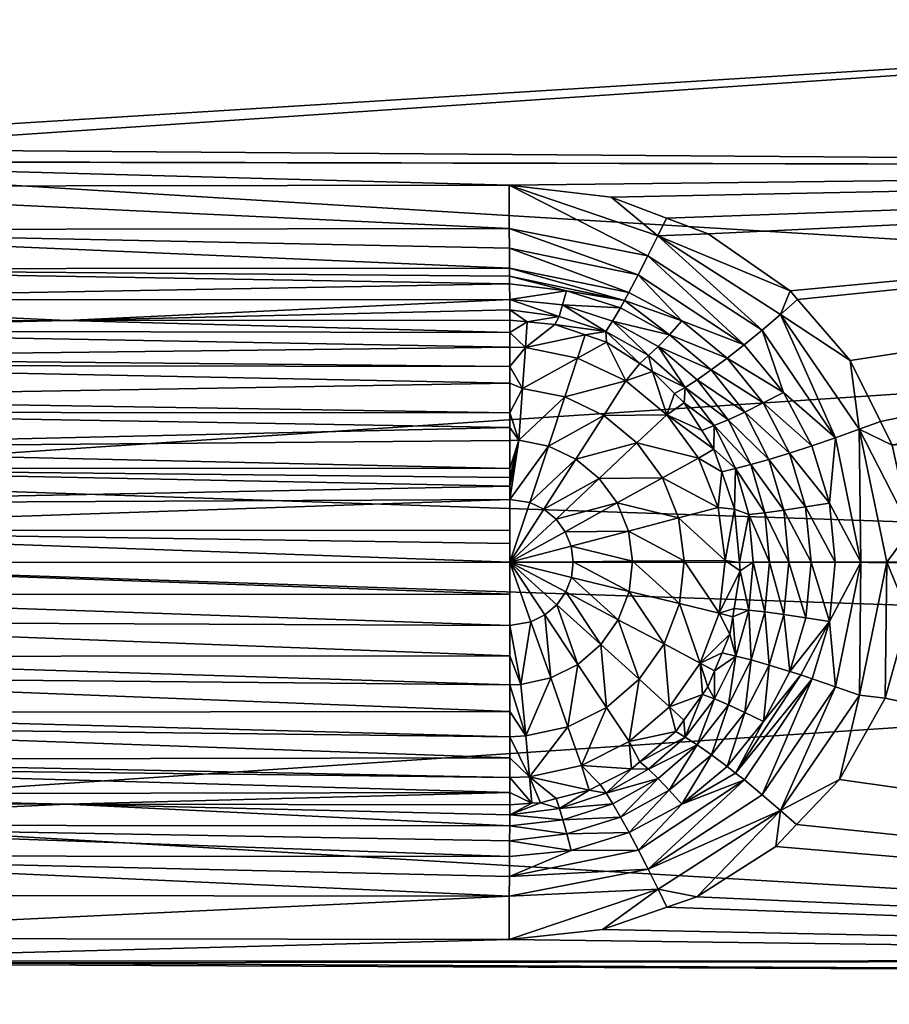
# Model space of a CAD drawing. Extents: x -0.145 to 0.145, y -0.082 to -0.001.
# Tile 5 of 256: x -0.131 to -0.118, y -0.065 to -0.05. Entities that reach past the tile are written whole.
import ezdxf

# ---------------------------------------------------------------- set-up
doc = ezdxf.new("R2010")
doc.units = 0
doc.layers.add('mesh', color=7, linetype='CONTINUOUS')

msp = doc.modelspace()

# ---------------------------------------------------------------- meshes
at = {"layer": 'mesh'}
mesh = msp.add_polyface(dxfattribs=at)
corners = [(-0.098548, -0.046247, -0.020676), (-0.11432, -0.044283, -0.019647), (-0.114853, -0.04431, -0.019669), (-0.113793, -0.044198, -0.019584), (-0.113286, -0.044057, -0.01948), (-0.112806, -0.043866, -0.019337), (-0.111309, -0.042686, -0.018396), (-0.111959, -0.043346, -0.018936), (-0.098548, -0.052015, 0.02305), (-0.121973, -0.052496, 0.023423), (-0.123563, -0.052307, 0.023383), (-0.121111, -0.05282, 0.023493), (-0.120459, -0.053065, 0.023547), (-0.11918, -0.053957, 0.023718), (-0.119067, -0.054089, 0.023738), (-0.118247, -0.055043, 0.023882), (-0.117775, -0.055995, 0.023979), (-0.117593, -0.056361, 0.024016), (-0.137385, -0.046148, -0.020868), (-0.118104, -0.056112, 0.024021), (-0.119331, -0.054322, 0.023806), (-0.118477, -0.056245, 0.024116), (-0.119288, -0.055538, 0.02419), (-0.119617, -0.054566, 0.023926), (-0.114853, -0.040912, -0.023008), (-0.113804, -0.040814, -0.02291), (-0.112827, -0.040528, -0.022624), (-0.128653, -0.044266, -0.019712), (-0.098548, -0.054307, 0.023686), (-0.117303, -0.05768, 0.024079), (-0.137385, -0.051937, -0.023325), (-0.098548, -0.052015, -0.023049), (-0.098548, -0.049306, -0.022297), (-0.098548, -0.054307, -0.023686), (-0.137385, -0.056881, -0.024136), (-0.098548, -0.058195, -0.023897), (-0.137385, -0.051723, -0.02329), (-0.111987, -0.040073, -0.022169), (-0.111343, -0.039479, -0.021575)]
mesh.append_faces([[corners[k] for k in face] for face in [(0, 1, 2, 2), (0, 3, 1, 1), (0, 4, 3, 3), (0, 5, 4, 4), (0, 6, 7, 7), (8, 9, 10, 10), (8, 11, 9, 9), (12, 11, 8, 8), (8, 13, 12, 12), (8, 14, 13, 13), (15, 14, 8, 8), (8, 16, 15, 15), (8, 17, 16, 16), (18, 0, 2, 2), (19, 16, 17, 17), (20, 14, 15, 15), (19, 15, 16, 16), (19, 20, 15, 15), (21, 20, 19, 19), (22, 23, 21, 21), (1, 24, 2, 2), (1, 25, 24, 24), (3, 25, 1, 1), (4, 25, 3, 3), (5, 26, 4, 4), (27, 2, 24, 24), (28, 29, 17, 17), (30, 31, 32, 32), (30, 33, 31, 31), (34, 35, 33, 33), (36, 30, 32, 32), (7, 37, 5, 5), (6, 38, 7, 7)]])
mesh = msp.add_polyface(dxfattribs=at)
corners = [(-0.132431, -0.042257, -0.018149), (-0.137385, -0.046148, -0.020868), (-0.132195, -0.042621, -0.018461), (-0.131546, -0.043284, -0.018996), (-0.130699, -0.043809, -0.019392), (-0.129712, -0.044147, -0.019633), (-0.130219, -0.044004, -0.019532), (-0.129185, -0.044236, -0.019693), (-0.128653, -0.044266, -0.019712), (-0.114853, -0.04431, -0.019669), (-0.137385, -0.046867, -0.021356), (-0.098548, -0.046247, -0.020676), (-0.137385, -0.051723, 0.023291), (-0.098548, -0.052015, 0.02305), (-0.137385, -0.051934, 0.023346), (-0.137385, -0.046148, 0.020868), (-0.098548, -0.046247, 0.020676), (-0.137385, -0.046867, 0.021356), (-0.137385, -0.041194, 0.017001), (-0.098548, -0.041257, 0.016925), (-0.137385, -0.042541, 0.018423), (-0.123552, -0.054251, 0.024987), (-0.12355, -0.05441, 0.02531), (-0.130461, -0.054417, 0.02533), (-0.137379, -0.053613, 0.024137), (-0.123557, -0.053724, 0.024223), (-0.123556, -0.053847, 0.024368), (-0.123557, -0.053602, 0.024081), (-0.123282, -0.054438, 0.025315), (-0.114853, -0.040912, -0.023008), (-0.128653, -0.040912, -0.023008), (-0.130679, -0.040528, -0.022624), (-0.129701, -0.040814, -0.02291), (-0.137385, -0.056881, -0.024136), (-0.098548, -0.054307, -0.023686), (-0.137385, -0.051937, -0.023325), (-0.137385, -0.051723, -0.02329), (-0.098548, -0.049306, -0.022297), (-0.098548, -0.049306, 0.022298), (-0.098548, -0.04472, 0.019867), (-0.137376, -0.054093, 0.024693), (-0.123554, -0.054088, 0.024655), (-0.123561, -0.052984, 0.023646), (-0.137385, -0.052327, 0.02345), (-0.123563, -0.052307, 0.023383), (-0.137383, -0.053002, 0.02371), (-0.123559, -0.053292, 0.02386), (-0.122783, -0.054354, 0.024994), (-0.131518, -0.040073, -0.022169)]
mesh.append_faces([[corners[k] for k in face] for face in [(0, 1, 2, 2), (1, 3, 2, 2), (1, 4, 3, 3), (1, 5, 6, 6), (1, 7, 5, 5), (8, 7, 1, 1), (1, 9, 8, 8), (10, 11, 1, 1), (12, 13, 14, 14), (15, 16, 17, 17), (18, 19, 20, 20), (21, 22, 23, 23), (24, 25, 26, 26), (24, 27, 25, 25), (21, 28, 22, 22), (8, 29, 30, 30), (4, 31, 3, 3), (6, 31, 4, 4), (5, 32, 6, 6), (7, 32, 5, 5), (7, 30, 32, 32), (8, 30, 7, 7), (33, 34, 35, 35), (36, 37, 10, 10), (17, 38, 12, 12), (20, 39, 15, 15), (40, 26, 41, 41), (42, 43, 44, 44), (41, 23, 40, 40), (21, 23, 41, 41), (45, 46, 27, 27), (45, 42, 46, 46), (41, 47, 21, 21), (3, 48, 2, 2)]])
mesh = msp.add_polyface(dxfattribs=at)
corners = [(-0.132431, -0.042257, -0.018149), (-0.137385, -0.042541, -0.018422), (-0.137385, -0.046148, -0.020868), (-0.132603, -0.041877, -0.017809), (-0.132707, -0.041495, -0.017452), (-0.130219, -0.044004, -0.019532), (-0.130699, -0.043809, -0.019392), (-0.137385, -0.051934, 0.023346), (-0.123563, -0.052307, 0.023383), (-0.137385, -0.052327, 0.02345), (-0.137504, -0.052327, 0.023449), (-0.137508, -0.052647, 0.023573), (-0.137668, -0.052328, 0.023445), (-0.138333, -0.053385, 0.023839), (-0.137518, -0.053299, 0.023915), (-0.137524, -0.053613, 0.024136), (-0.137379, -0.053613, 0.024137), (-0.1383, -0.042584, -0.018372), (-0.137385, -0.041194, -0.017), (-0.137385, -0.051723, 0.023291), (-0.137385, -0.051723, -0.02329), (-0.1383, -0.051741, -0.023227), (-0.137385, -0.051937, -0.023325), (-0.137385, -0.046867, -0.021356), (-0.1383, -0.046898, -0.021297), (-0.1383, -0.051741, 0.023227), (-0.137385, -0.046867, 0.021356), (-0.1383, -0.046898, 0.021298), (-0.137385, -0.046148, 0.020868), (-0.1383, -0.042584, 0.018373), (-0.137385, -0.042541, 0.018423), (-0.137376, -0.054093, 0.024693), (-0.13753, -0.053856, 0.024417), (-0.137537, -0.054098, 0.024702), (-0.137372, -0.054424, 0.025349), (-0.137543, -0.054264, 0.025031), (-0.137562, -0.054424, 0.025348), (-0.137383, -0.053002, 0.02371), (-0.137513, -0.053002, 0.023709), (-0.123556, -0.053847, 0.024368), (-0.123561, -0.052984, 0.023646), (-0.130461, -0.054417, 0.02533), (-0.123557, -0.053602, 0.024081)]
mesh.append_faces([[corners[k] for k in face] for face in [(0, 1, 2, 2), (3, 1, 0, 0), (3, 4, 1, 1), (5, 6, 2, 2), (7, 8, 9, 9), (10, 11, 12, 12), (13, 14, 15, 15), (11, 10, 9, 9), (15, 14, 16, 16), (17, 1, 18, 18), (19, 10, 12, 12), (7, 10, 19, 19), (7, 9, 10, 10), (20, 21, 22, 22), (23, 24, 20, 20), (24, 2, 1, 1), (25, 26, 19, 19), (27, 28, 26, 26), (29, 30, 28, 28), (15, 16, 31, 31), (31, 32, 15, 15), (31, 33, 32, 32), (34, 33, 31, 31), (34, 35, 33, 33), (36, 35, 34, 34), (37, 11, 9, 9), (37, 38, 11, 11), (16, 38, 37, 37), (16, 14, 38, 38), (16, 39, 31, 31), (40, 37, 9, 9), (41, 34, 31, 31), (37, 42, 16, 16)]])
mesh = msp.add_polyface(dxfattribs=at)
corners = [(-0.098242, -0.049345, -0.022198), (-0.098347, -0.049322, -0.022257), (-0.098347, -0.054314, -0.023643), (-0.098242, -0.04478, -0.019778), (-0.098548, -0.054307, 0.023686), (-0.117593, -0.056361, 0.024016), (-0.098548, -0.052015, 0.02305), (-0.098548, -0.058195, 0.023897), (-0.117317, -0.058188, 0.024076), (-0.098548, -0.059489, 0.023967), (-0.098548, -0.064398, 0.023162), (-0.117339, -0.059003, 0.024071), (-0.137385, -0.0621, -0.023853), (-0.098548, -0.064398, -0.023162), (-0.098548, -0.059489, -0.023967), (-0.137385, -0.051723, 0.023291), (-0.098548, -0.049306, 0.022298), (-0.098548, -0.052015, -0.023049), (-0.098548, -0.054307, -0.023686), (-0.098548, -0.049306, -0.022297), (-0.098548, -0.058195, -0.023897), (-0.098092, -0.054355, -0.023391), (-0.098155, -0.054338, -0.023495), (-0.098155, -0.059479, -0.023774), (-0.098092, -0.059473, 0.023669), (-0.098155, -0.059479, 0.023774), (-0.098155, -0.054338, 0.023495), (-0.098092, -0.049416, -0.02202), (-0.098242, -0.049345, 0.022199), (-0.098092, -0.049416, 0.02202), (-0.098347, -0.059487, -0.023924), (-0.098347, -0.049322, 0.022258), (-0.098347, -0.054314, 0.023644), (-0.098347, -0.059487, 0.023924), (-0.098155, -0.064559, 0.022941), (-0.098347, -0.064599, 0.023086)]
mesh.append_faces([[corners[k] for k in face] for face in [(0, 1, 2, 2), (3, 1, 0, 0), (4, 5, 6, 6), (7, 8, 4, 4), (9, 8, 7, 7), (10, 11, 9, 9), (12, 13, 14, 14), (15, 16, 6, 6), (17, 18, 19, 19), (20, 14, 18, 18), (9, 7, 4, 4), (4, 6, 16, 16), (21, 22, 23, 23), (24, 25, 26, 26), (27, 0, 22, 22), (26, 28, 29, 29), (22, 30, 23, 23), (22, 2, 30, 30), (0, 2, 22, 22), (26, 31, 28, 28), (26, 32, 31, 31), (25, 32, 26, 26), (25, 33, 32, 32), (34, 33, 25, 25), (2, 14, 30, 30), (2, 18, 14, 14), (1, 18, 2, 2), (1, 19, 18, 18), (32, 16, 31, 31), (32, 4, 16, 16), (33, 4, 32, 32), (33, 9, 4, 4), (35, 9, 33, 33)]])
mesh = msp.add_polyface(dxfattribs=at)
corners = [(-0.137781, -0.05499, 0.026389), (-0.13755, -0.054999, 0.026378), (-0.13755, -0.055116, 0.02656), (-0.137814, -0.054527, 0.025585), (-0.13755, -0.054521, 0.025583), (-0.13755, -0.054577, 0.025718), (-0.13755, -0.055636, 0.027046), (-0.137735, -0.055625, 0.027065), (-0.13755, -0.055846, 0.027242), (-0.13755, -0.056409, 0.02755), (-0.137679, -0.056399, 0.027575), (-0.13755, -0.056722, 0.027721), (-0.12355, -0.056728, 0.027709), (-0.137372, -0.054424, 0.025349), (-0.130461, -0.054417, 0.02533), (-0.12355, -0.056086, 0.027403), (-0.12355, -0.055859, 0.027225), (-0.12355, -0.055396, 0.026863), (-0.12355, -0.055134, 0.026545), (-0.12355, -0.056864, 0.027774), (-0.13755, -0.05819, 0.028), (-0.12355, -0.058685, 0.027938), (-0.13755, -0.058689, 0.027969), (-0.137385, -0.056881, -0.024136), (-0.1383, -0.056885, -0.02407), (-0.137385, -0.058184, -0.024065), (-0.137385, -0.051937, -0.023325), (-0.137616, -0.05911, 0.027892), (-0.137842, -0.059065, 0.027892), (-0.137562, -0.054424, 0.025348), (-0.13755, -0.05769, 0.027969), (-0.13755, -0.057275, 0.027863), (-0.137842, -0.057315, 0.027892), (-0.137543, -0.054264, 0.025031), (-0.137821, -0.054432, 0.025336), (-0.12355, -0.054835, 0.026173), (-0.12355, -0.057207, 0.027861), (-0.12355, -0.057001, 0.02782), (-0.12355, -0.058189, 0.028), (-0.12355, -0.057897, 0.027989), (-0.12355, -0.057692, 0.027958)]
mesh.append_faces([[corners[k] for k in face] for face in [(0, 1, 2, 2), (3, 4, 5, 5), (6, 0, 2, 2), (7, 8, 9, 9), (5, 1, 0, 0), (6, 8, 7, 7), (9, 10, 7, 7), (9, 11, 10, 10), (12, 11, 9, 9), (13, 5, 4, 4), (14, 5, 13, 13), (8, 15, 9, 9), (6, 16, 8, 8), (2, 17, 6, 6), (1, 18, 2, 2), (12, 19, 11, 11), (20, 21, 22, 22), (23, 24, 25, 25), (26, 24, 23, 23), (27, 28, 20, 20), (20, 22, 27, 27), (29, 4, 3, 3), (30, 20, 31, 31), (31, 20, 32, 32), (11, 31, 10, 10), (33, 29, 34, 34), (13, 4, 29, 29), (35, 1, 5, 5), (30, 31, 36, 36), (11, 37, 31, 31), (30, 38, 20, 20), (39, 38, 30, 30), (36, 40, 30, 30)]])
mesh = msp.add_polyface(dxfattribs=at)
corners = [(-0.137385, -0.051934, 0.023346), (-0.098548, -0.052015, 0.02305), (-0.123563, -0.052307, 0.023383), (-0.121246, -0.053096, 0.023584), (-0.120459, -0.053065, 0.023547), (-0.11918, -0.053957, 0.023718), (-0.121111, -0.05282, 0.023493), (-0.121973, -0.052496, 0.023423), (-0.121389, -0.054966, 0.025116), (-0.120819, -0.055462, 0.0252), (-0.121326, -0.055213, 0.025479), (-0.121239, -0.054822, 0.024793), (-0.120631, -0.055342, 0.024876), (-0.120411, -0.055189, 0.024578), (-0.118477, -0.056245, 0.024116), (-0.119617, -0.054566, 0.023926), (-0.119331, -0.054322, 0.023806), (-0.119288, -0.055538, 0.02419), (-0.119897, -0.054796, 0.024096), (-0.120164, -0.055006, 0.024316), (-0.12087, -0.054423, 0.024226), (-0.121065, -0.05464, 0.024493), (-0.119067, -0.054089, 0.023738), (-0.1214, -0.05341, 0.023728), (-0.12155, -0.053707, 0.023917), (-0.121695, -0.05398, 0.02415), (-0.121763, -0.054105, 0.02428), (-0.121829, -0.054222, 0.02442), (-0.121949, -0.054427, 0.02472), (-0.119602, -0.055703, 0.024402), (-0.121744, -0.05536, 0.026175), (-0.122046, -0.054756, 0.025384), (-0.121523, -0.055088, 0.025453), (-0.122053, -0.054591, 0.025043)]
mesh.append_faces([[corners[k] for k in face] for face in [(0, 1, 2, 2), (3, 4, 5, 5), (3, 6, 4, 4), (7, 6, 3, 3), (8, 9, 10, 10), (11, 9, 8, 8), (11, 12, 9, 9), (13, 12, 11, 11), (14, 15, 16, 16), (17, 18, 15, 15), (19, 18, 17, 17), (19, 20, 18, 18), (21, 20, 19, 19), (16, 5, 22, 22), (16, 3, 5, 5), (15, 3, 16, 16), (15, 23, 3, 3), (18, 23, 15, 15), (18, 24, 23, 23), (20, 24, 18, 18), (20, 25, 24, 24), (20, 26, 25, 25), (21, 26, 20, 20), (21, 27, 26, 26), (28, 27, 21, 21), (28, 11, 8, 8), (21, 11, 28, 28), (21, 13, 11, 11), (19, 13, 21, 21), (19, 29, 13, 13), (30, 31, 32, 32), (10, 30, 32, 32), (8, 10, 32, 32), (33, 8, 32, 32)]])
mesh = msp.add_polyface(dxfattribs=at)
corners = [(-0.122495, -0.055003, 0.026175), (-0.122046, -0.054756, 0.025384), (-0.121744, -0.05536, 0.026175), (-0.122376, -0.054643, 0.025359), (-0.12331, -0.054841, 0.026175), (-0.123356, -0.055479, 0.026935), (-0.122696, -0.05561, 0.026935), (-0.121695, -0.05398, 0.02415), (-0.123557, -0.053602, 0.024081), (-0.123559, -0.053292, 0.02386), (-0.122053, -0.054591, 0.025043), (-0.123563, -0.052307, 0.023383), (-0.121246, -0.053096, 0.023584), (-0.1214, -0.05341, 0.023728), (-0.121973, -0.052496, 0.023423), (-0.121829, -0.054222, 0.02442), (-0.122669, -0.053956, 0.024369), (-0.121763, -0.054105, 0.02428), (-0.12273, -0.054176, 0.024671), (-0.123557, -0.053724, 0.024223), (-0.123552, -0.054251, 0.024987), (-0.122783, -0.054354, 0.024994), (-0.123282, -0.054438, 0.025315), (-0.123556, -0.053847, 0.024368), (-0.12155, -0.053707, 0.023917), (-0.121949, -0.054427, 0.02472), (-0.121389, -0.054966, 0.025116), (-0.12285, -0.054482, 0.025324), (-0.123561, -0.052984, 0.023646), (-0.123554, -0.054088, 0.024655), (-0.121523, -0.055088, 0.025453)]
mesh.append_faces([[corners[k] for k in face] for face in [(0, 1, 2, 2), (0, 3, 1, 1), (4, 3, 0, 0), (0, 5, 4, 4), (2, 6, 0, 0), (7, 8, 9, 9), (10, 1, 3, 3), (11, 12, 13, 13), (14, 12, 11, 11), (15, 16, 17, 17), (15, 18, 16, 16), (17, 8, 7, 7), (17, 19, 8, 8), (16, 19, 17, 17), (20, 21, 22, 22), (23, 19, 16, 16), (24, 7, 9, 9), (25, 18, 15, 15), (10, 18, 25, 25), (10, 21, 18, 18), (25, 26, 10, 10), (4, 22, 27, 27), (4, 27, 3, 3), (11, 13, 28, 28), (27, 10, 3, 3), (21, 27, 22, 22), (29, 18, 21, 21), (29, 16, 18, 18), (23, 16, 29, 29), (24, 28, 13, 13), (24, 9, 28, 28), (27, 21, 10, 10), (10, 30, 1, 1)]])
mesh = msp.add_polyface(dxfattribs=at)
corners = [(-0.098548, -0.064398, 0.023162), (-0.117701, -0.060305, 0.023993), (-0.117339, -0.059003, 0.024071), (-0.118081, -0.058189, 0.024197), (-0.118477, -0.056245, 0.024116), (-0.118104, -0.056112, 0.024021), (-0.117303, -0.05768, 0.024079), (-0.117593, -0.056361, 0.024016), (-0.118099, -0.060263, 0.024021), (-0.118415, -0.061578, 0.02385), (-0.117675, -0.058189, 0.024112), (-0.118941, -0.057323, 0.024522), (-0.118479, -0.058189, 0.02434), (-0.118856, -0.058189, 0.02454), (-0.118571, -0.057265, 0.024321), (-0.119192, -0.056485, 0.024474), (-0.118844, -0.056371, 0.024268), (-0.11894, -0.059054, 0.024523), (-0.11857, -0.059113, 0.024321), (-0.119189, -0.059891, 0.024474), (-0.11884, -0.060005, 0.024268), (-0.119018, -0.059946, 0.024365), (-0.118473, -0.06013, 0.024117), (-0.119616, -0.061813, 0.023926), (-0.119331, -0.062057, 0.023806), (-0.119202, -0.058189, 0.024792), (-0.098548, -0.054307, 0.023686), (-0.117317, -0.058188, 0.024076), (-0.098548, -0.059489, 0.023967), (-0.137385, -0.058184, -0.024065), (-0.098548, -0.059489, -0.023967), (-0.098548, -0.058195, -0.023897)]
mesh.append_faces([[corners[k] for k in face] for face in [(0, 1, 2, 2), (3, 4, 5, 5), (6, 5, 7, 7), (8, 1, 9, 9), (10, 1, 8, 8), (10, 2, 1, 1), (11, 12, 13, 13), (14, 12, 11, 11), (15, 14, 11, 11), (16, 14, 15, 15), (17, 18, 19, 19), (18, 20, 21, 21), (18, 22, 20, 20), (3, 22, 18, 18), (22, 23, 20, 20), (10, 5, 6, 6), (10, 3, 5, 5), (8, 3, 10, 10), (8, 22, 3, 3), (24, 22, 8, 8), (24, 23, 22, 22), (4, 14, 16, 16), (3, 14, 4, 4), (3, 12, 14, 14), (18, 12, 3, 3), (18, 13, 12, 12), (17, 13, 18, 18), (17, 25, 13, 13), (26, 27, 6, 6), (28, 2, 27, 27), (29, 30, 31, 31), (10, 6, 27, 27), (27, 2, 10, 10)]])
mesh = msp.add_polyface(dxfattribs=at)
corners = [(-0.137385, -0.058184, -0.024065), (-0.098548, -0.058195, -0.023897), (-0.137385, -0.056881, -0.024136), (-0.12355, -0.054605, 0.025705), (-0.130461, -0.054417, 0.02533), (-0.12355, -0.05441, 0.02531), (-0.13755, -0.054577, 0.025718), (-0.13755, -0.056409, 0.02755), (-0.12355, -0.056287, 0.027498), (-0.12355, -0.056728, 0.027709), (-0.12355, -0.056086, 0.027403), (-0.13755, -0.055846, 0.027242), (-0.12355, -0.055859, 0.027225), (-0.13755, -0.055636, 0.027046), (-0.12355, -0.055396, 0.026863), (-0.13755, -0.055116, 0.02656), (-0.12355, -0.055134, 0.026545), (-0.123356, -0.055479, 0.026935), (-0.12355, -0.056864, 0.027774), (-0.123414, -0.056284, 0.027514), (-0.123282, -0.054438, 0.025315), (-0.12331, -0.054841, 0.026175), (-0.12355, -0.054835, 0.026173), (-0.13755, -0.054999, 0.026378), (-0.13755, -0.057275, 0.027863), (-0.12355, -0.057001, 0.02782), (-0.12355, -0.057207, 0.027861), (-0.13755, -0.056722, 0.027721), (-0.13755, -0.05769, 0.027969), (-0.12355, -0.057692, 0.027958), (-0.12355, -0.057897, 0.027989), (-0.13755, -0.05819, 0.028), (-0.12355, -0.058189, 0.028), (-0.12355, -0.058685, 0.027938), (-0.123223, -0.059119, 0.027877), (-0.12355, -0.059175, 0.027877), (-0.12324, -0.057254, 0.027877)]
mesh.append_faces([[corners[k] for k in face] for face in [(0, 1, 2, 2), (3, 4, 5, 5), (3, 6, 4, 4), (7, 8, 9, 9), (7, 10, 8, 8), (11, 12, 10, 10), (13, 14, 12, 12), (15, 16, 14, 14), (17, 14, 16, 16), (18, 9, 19, 19), (19, 10, 12, 12), (19, 8, 10, 10), (9, 8, 19, 19), (3, 20, 21, 21), (5, 20, 3, 3), (21, 17, 16, 16), (17, 12, 14, 14), (17, 19, 12, 12), (22, 6, 3, 3), (23, 22, 16, 16), (24, 25, 26, 26), (27, 18, 25, 25), (28, 29, 30, 30), (31, 32, 33, 33), (34, 35, 32, 32), (26, 36, 32, 32), (26, 30, 29, 29), (32, 30, 26, 26), (3, 21, 22, 22), (32, 35, 33, 33), (21, 16, 22, 22), (19, 25, 18, 18), (19, 26, 25, 25)]])
mesh = msp.add_polyface(dxfattribs=at)
corners = [(-0.121326, -0.055213, 0.025479), (-0.121104, -0.05589, 0.026175), (-0.121744, -0.05536, 0.026175), (-0.120983, -0.055557, 0.025539), (-0.122495, -0.055003, 0.026175), (-0.122696, -0.05561, 0.026935), (-0.123356, -0.055479, 0.026935), (-0.122088, -0.055899, 0.026935), (-0.12157, -0.056328, 0.026935), (-0.120613, -0.056562, 0.026175), (-0.121173, -0.056872, 0.026935), (-0.120304, -0.057334, 0.026175), (-0.120922, -0.057497, 0.026935), (-0.123414, -0.056284, 0.027514), (-0.122949, -0.056376, 0.027514), (-0.122522, -0.056579, 0.027514), (-0.122158, -0.056881, 0.027514), (-0.121879, -0.057263, 0.027514), (-0.121702, -0.057703, 0.027514), (-0.12324, -0.057254, 0.027877), (-0.12302, -0.057359, 0.027877), (-0.122832, -0.057515, 0.027877), (-0.122688, -0.057712, 0.027877), (-0.120819, -0.055462, 0.0252), (-0.120371, -0.056426, 0.025662), (-0.120835, -0.055704, 0.025565), (-0.12056, -0.056133, 0.025623), (-0.12355, -0.057207, 0.027861)]
mesh.append_faces([[corners[k] for k in face] for face in [(0, 1, 2, 2), (3, 1, 0, 0), (4, 5, 6, 6), (2, 7, 5, 5), (1, 7, 2, 2), (1, 8, 7, 7), (9, 8, 1, 1), (9, 10, 8, 8), (11, 12, 10, 10), (5, 13, 6, 6), (5, 14, 13, 13), (7, 14, 5, 5), (7, 15, 14, 14), (8, 15, 7, 7), (8, 16, 15, 15), (10, 16, 8, 8), (10, 17, 16, 16), (12, 17, 10, 10), (12, 18, 17, 17), (15, 19, 14, 14), (15, 20, 19, 19), (16, 20, 15, 15), (16, 21, 20, 20), (17, 21, 16, 16), (17, 22, 21, 21), (18, 22, 17, 17), (23, 3, 0, 0), (24, 9, 1, 1), (1, 25, 26, 26), (3, 25, 1, 1), (14, 27, 13, 13), (14, 19, 27, 27), (23, 25, 3, 3)]])
mesh = msp.add_polyface(dxfattribs=at)
corners = [(-0.120304, -0.057334, 0.026175), (-0.120249, -0.056778, 0.025691), (-0.120047, -0.057361, 0.02574), (-0.120613, -0.056562, 0.026175), (-0.121173, -0.056872, 0.026935), (-0.120032, -0.056726, 0.025351), (-0.119512, -0.056583, 0.024729), (-0.119891, -0.055847, 0.02466), (-0.119192, -0.056485, 0.024474), (-0.120147, -0.055965, 0.024957), (-0.119794, -0.056664, 0.025024), (-0.120364, -0.056057, 0.025283), (-0.120631, -0.055342, 0.024876), (-0.120819, -0.055462, 0.0252), (-0.120411, -0.055189, 0.024578), (-0.119602, -0.055703, 0.024402), (-0.118844, -0.056371, 0.024268), (-0.119828, -0.057445, 0.025398), (-0.119578, -0.057415, 0.02507), (-0.11928, -0.057374, 0.024775), (-0.118941, -0.057323, 0.024522), (-0.119288, -0.055538, 0.02419), (-0.120164, -0.055006, 0.024316), (-0.118477, -0.056245, 0.024116), (-0.120371, -0.056426, 0.025662), (-0.121104, -0.05589, 0.026175), (-0.12056, -0.056133, 0.025623), (-0.120835, -0.055704, 0.025565)]
mesh.append_faces([[corners[k] for k in face] for face in [(0, 1, 2, 2), (3, 1, 0, 0), (0, 4, 3, 3), (5, 2, 1, 1), (6, 7, 8, 8), (6, 9, 7, 7), (10, 9, 6, 6), (10, 11, 9, 9), (5, 11, 10, 10), (9, 12, 7, 7), (9, 13, 12, 12), (11, 13, 9, 9), (14, 7, 12, 12), (15, 7, 14, 14), (15, 8, 7, 7), (16, 8, 15, 15), (5, 17, 2, 2), (5, 18, 17, 17), (10, 18, 5, 5), (10, 19, 18, 18), (6, 19, 10, 10), (6, 20, 19, 19), (8, 20, 6, 6), (21, 15, 22, 22), (21, 16, 15, 15), (23, 16, 21, 21), (24, 25, 26, 26), (3, 24, 1, 1), (5, 1, 24, 24), (24, 26, 11, 11), (5, 24, 11, 11), (11, 27, 13, 13), (26, 27, 11, 11)]])
mesh = msp.add_polyface(dxfattribs=at)
corners = [(-0.120193, -0.058158, 0.026175), (-0.120832, -0.058164, 0.026935), (-0.120922, -0.057497, 0.026935), (-0.120288, -0.058984, 0.026175), (-0.120909, -0.058833, 0.026935), (-0.120583, -0.059761, 0.026175), (-0.121148, -0.059462, 0.026935), (-0.121702, -0.057703, 0.027514), (-0.121639, -0.058172, 0.027514), (-0.121693, -0.058642, 0.027514), (-0.121862, -0.059084, 0.027514), (-0.121535, -0.060013, 0.026935), (-0.122133, -0.059472, 0.027514), (-0.122597, -0.057938, 0.027877), (-0.122688, -0.057712, 0.027877), (-0.122564, -0.05818, 0.027877), (-0.122592, -0.058423, 0.027877), (-0.122679, -0.058651, 0.027877), (-0.122819, -0.058851, 0.027877), (-0.122492, -0.059781, 0.027514), (-0.123004, -0.05901, 0.027877), (-0.122915, -0.059992, 0.027514), (-0.123223, -0.059119, 0.027877), (-0.12355, -0.058189, 0.028), (-0.12302, -0.057359, 0.027877), (-0.122832, -0.057515, 0.027877), (-0.12324, -0.057254, 0.027877), (-0.123378, -0.060093, 0.027514), (-0.12355, -0.059175, 0.027877)]
mesh.append_faces([[corners[k] for k in face] for face in [(0, 1, 2, 2), (3, 4, 1, 1), (5, 6, 4, 4), (1, 7, 2, 2), (1, 8, 7, 7), (4, 8, 1, 1), (4, 9, 8, 8), (6, 9, 4, 4), (6, 10, 9, 9), (11, 12, 10, 10), (7, 13, 14, 14), (8, 13, 7, 7), (8, 15, 13, 13), (9, 15, 8, 8), (9, 16, 15, 15), (10, 16, 9, 9), (10, 17, 16, 16), (12, 17, 10, 10), (12, 18, 17, 17), (19, 18, 12, 12), (19, 20, 18, 18), (21, 22, 20, 20), (17, 18, 23, 23), (23, 18, 20, 20), (23, 20, 22, 22), (13, 15, 23, 23), (23, 15, 16, 16), (23, 16, 17, 17), (24, 25, 23, 23), (23, 25, 14, 14), (23, 14, 13, 13), (23, 26, 24, 24), (27, 28, 22, 22)]])
mesh = msp.add_polyface(dxfattribs=at)
corners = [(-0.120304, -0.057334, 0.026175), (-0.120047, -0.057361, 0.02574), (-0.120193, -0.058158, 0.026175), (-0.119961, -0.058322, 0.025762), (-0.120288, -0.058984, 0.026175), (-0.120055, -0.058907, 0.025738), (-0.120076, -0.059038, 0.025733), (-0.12012, -0.059311, 0.025722), (-0.120922, -0.057497, 0.026935), (-0.120832, -0.058164, 0.026935), (-0.120583, -0.059761, 0.026175), (-0.120909, -0.058833, 0.026935), (-0.120029, -0.05965, 0.025351), (-0.119828, -0.057445, 0.025398), (-0.119505, -0.058189, 0.025087), (-0.119759, -0.058189, 0.025415), (-0.119578, -0.057415, 0.02507), (-0.119202, -0.058189, 0.024792), (-0.11928, -0.057374, 0.024775), (-0.118856, -0.058189, 0.02454), (-0.118941, -0.057323, 0.024522), (-0.119577, -0.058963, 0.02507), (-0.119791, -0.059712, 0.025025), (-0.119827, -0.058933, 0.025398), (-0.119279, -0.059004, 0.024775), (-0.119509, -0.059792, 0.024729), (-0.11894, -0.059054, 0.024523), (-0.119189, -0.059891, 0.024474), (-0.119973, -0.058191, 0.025759)]
mesh.append_faces([[corners[k] for k in face] for face in [(0, 1, 2, 2), (3, 4, 2, 2), (5, 4, 3, 3), (4, 6, 7, 7), (5, 6, 4, 4), (2, 8, 0, 0), (4, 9, 2, 2), (10, 11, 4, 4), (6, 12, 7, 7), (13, 14, 15, 15), (16, 14, 13, 13), (16, 17, 14, 14), (18, 17, 16, 16), (18, 19, 17, 17), (20, 19, 18, 18), (21, 22, 23, 23), (24, 25, 21, 21), (26, 27, 24, 24), (23, 6, 5, 5), (23, 12, 6, 6), (22, 12, 23, 23), (24, 17, 26, 26), (24, 14, 17, 17), (21, 14, 24, 24), (21, 15, 14, 14), (23, 15, 21, 21), (23, 3, 15, 15), (5, 3, 23, 23), (2, 1, 28, 28), (3, 2, 28, 28), (15, 3, 28, 28), (28, 1, 13, 13), (13, 15, 28, 28)]])
mesh = msp.add_polyface(dxfattribs=at)
corners = [(-0.137781, -0.06139, 0.026389), (-0.13755, -0.06138, 0.026378), (-0.13755, -0.061802, 0.025718), (-0.137735, -0.060754, 0.027065), (-0.13755, -0.060743, 0.027046), (-0.13755, -0.061264, 0.02656), (-0.137679, -0.05998, 0.027575), (-0.13755, -0.059971, 0.02755), (-0.13755, -0.060533, 0.027242), (-0.13755, -0.061858, 0.025583), (-0.13782, -0.061937, 0.025329), (-0.137814, -0.061853, 0.025585), (-0.138363, -0.060629, 0.027065), (-0.13755, -0.059657, 0.027721), (-0.137524, -0.062766, 0.024136), (-0.137379, -0.062766, 0.024137), (-0.137518, -0.06308, 0.023915), (-0.13753, -0.062524, 0.024417), (-0.13832, -0.062032, 0.02496), (-0.137543, -0.062115, 0.025031), (-0.137372, -0.061955, 0.025349), (-0.130461, -0.061962, 0.02533), (-0.12355, -0.061776, 0.025706), (-0.12355, -0.061547, 0.026175), (-0.137385, -0.058184, -0.024065), (-0.1383, -0.06209, -0.023788), (-0.137385, -0.0621, -0.023853), (-0.137633, -0.061955, 0.025346), (-0.137616, -0.05911, 0.027892), (-0.138118, -0.059892, 0.027575), (-0.137842, -0.059065, 0.027892), (-0.137376, -0.062286, 0.024693), (-0.137536, -0.062286, 0.024692), (-0.12355, -0.059646, 0.027693), (-0.13755, -0.058689, 0.027969), (-0.12355, -0.059175, 0.027877)]
mesh.append_faces([[corners[k] for k in face] for face in [(0, 1, 2, 2), (3, 4, 5, 5), (6, 7, 8, 8), (9, 10, 11, 11), (11, 2, 9, 9), (11, 0, 2, 2), (0, 5, 1, 1), (0, 3, 5, 5), (3, 8, 4, 4), (3, 6, 8, 8), (12, 6, 3, 3), (6, 13, 7, 7), (14, 15, 16, 16), (17, 15, 14, 14), (18, 10, 19, 19), (9, 2, 20, 20), (2, 21, 20, 20), (1, 22, 2, 2), (5, 23, 1, 1), (24, 25, 26, 26), (9, 27, 10, 10), (6, 28, 13, 13), (29, 28, 6, 6), (29, 30, 28, 28), (17, 31, 15, 15), (32, 31, 17, 17), (19, 31, 32, 32), (19, 20, 31, 31), (27, 20, 19, 19), (19, 10, 27, 27), (9, 20, 27, 27), (28, 33, 13, 13), (34, 35, 28, 28)]])
mesh = msp.add_polyface(dxfattribs=at)
corners = [(-0.12355, -0.061776, 0.025706), (-0.12355, -0.061969, 0.02531), (-0.130461, -0.061962, 0.02533), (-0.13755, -0.061802, 0.025718), (-0.13755, -0.06138, 0.026378), (-0.12355, -0.061547, 0.026175), (-0.13755, -0.061264, 0.02656), (-0.12355, -0.06124, 0.02654), (-0.13755, -0.060743, 0.027046), (-0.12355, -0.060908, 0.026935), (-0.13755, -0.060533, 0.027242), (-0.12355, -0.060515, 0.027217), (-0.13755, -0.059971, 0.02755), (-0.12355, -0.0601, 0.027514), (-0.13755, -0.059657, 0.027721), (-0.12355, -0.059646, 0.027693), (-0.123247, -0.061533, 0.026175), (-0.12321, -0.061946, 0.025314), (-0.123305, -0.060896, 0.026935), (-0.123378, -0.060093, 0.027514), (-0.123552, -0.062128, 0.024987), (-0.137385, -0.0621, -0.023853), (-0.098548, -0.059489, -0.023967), (-0.137385, -0.058184, -0.024065), (-0.137616, -0.05911, 0.027892), (-0.12355, -0.059175, 0.027877), (-0.13755, -0.058689, 0.027969), (-0.12355, -0.058685, 0.027938), (-0.137376, -0.062286, 0.024693), (-0.137372, -0.061955, 0.025349), (-0.123554, -0.062296, 0.024645), (-0.137379, -0.062766, 0.024137), (-0.123557, -0.062778, 0.02408), (-0.123559, -0.063087, 0.02386), (-0.123556, -0.062533, 0.024368), (-0.123561, -0.063395, 0.023646)]
mesh.append_faces([[corners[k] for k in face] for face in [(0, 1, 2, 2), (3, 0, 2, 2), (4, 5, 0, 0), (6, 7, 5, 5), (8, 7, 6, 6), (8, 9, 7, 7), (10, 9, 8, 8), (10, 11, 9, 9), (12, 11, 10, 10), (12, 13, 11, 11), (14, 13, 12, 12), (14, 15, 13, 13), (16, 7, 9, 9), (16, 5, 7, 7), (17, 0, 5, 5), (1, 0, 17, 17), (18, 11, 13, 13), (9, 11, 18, 18), (13, 19, 18, 18), (13, 15, 19, 19), (1, 20, 2, 2), (20, 1, 17, 17), (21, 22, 23, 23), (24, 25, 15, 15), (26, 27, 25, 25), (19, 15, 25, 25), (28, 29, 2, 2), (2, 30, 28, 28), (2, 20, 30, 30), (31, 32, 33, 33), (28, 32, 31, 31), (28, 34, 32, 32), (30, 34, 28, 28), (33, 35, 31, 31)]])
mesh = msp.add_polyface(dxfattribs=at)
corners = [(-0.120583, -0.059761, 0.026175), (-0.120548, -0.060248, 0.025625), (-0.121061, -0.060442, 0.026175), (-0.120965, -0.060825, 0.025541), (-0.121691, -0.060985, 0.026175), (-0.120837, -0.060648, 0.025567), (-0.121655, -0.061408, 0.025432), (-0.122435, -0.061356, 0.026175), (-0.121148, -0.059462, 0.026935), (-0.121535, -0.060013, 0.026935), (-0.122045, -0.060453, 0.026935), (-0.122647, -0.060753, 0.026935), (-0.123247, -0.061533, 0.026175), (-0.123305, -0.060896, 0.026935), (-0.12355, -0.060908, 0.026935), (-0.121862, -0.059084, 0.027514), (-0.122133, -0.059472, 0.027514), (-0.122492, -0.059781, 0.027514), (-0.122915, -0.059992, 0.027514), (-0.123378, -0.060093, 0.027514), (-0.123004, -0.05901, 0.027877), (-0.123223, -0.059119, 0.027877), (-0.120819, -0.060917, 0.0252), (-0.12063, -0.061037, 0.024876), (-0.12139, -0.061416, 0.025116), (-0.12124, -0.061561, 0.024792), (-0.12041, -0.06119, 0.024578), (-0.121066, -0.061743, 0.024493), (-0.121525, -0.061298, 0.025453)]
mesh.append_faces([[corners[k] for k in face] for face in [(0, 1, 2, 2), (2, 3, 4, 4), (2, 5, 3, 3), (1, 5, 2, 2), (6, 7, 4, 4), (2, 8, 0, 0), (2, 9, 8, 8), (4, 9, 2, 2), (4, 10, 9, 9), (7, 10, 4, 4), (7, 11, 10, 10), (12, 11, 7, 7), (12, 13, 11, 11), (14, 13, 12, 12), (9, 15, 8, 8), (10, 16, 9, 9), (10, 17, 16, 16), (11, 17, 10, 10), (11, 18, 17, 17), (13, 18, 11, 11), (13, 19, 18, 18), (18, 20, 17, 17), (19, 21, 18, 18), (22, 5, 1, 1), (22, 3, 5, 5), (23, 24, 22, 22), (25, 24, 23, 23), (26, 27, 23, 23), (4, 3, 28, 28), (6, 4, 28, 28), (24, 28, 22, 22), (6, 28, 24, 24), (28, 3, 22, 22)]])
mesh = msp.add_polyface(dxfattribs=at)
corners = [(-0.120583, -0.059761, 0.026175), (-0.120241, -0.059599, 0.025694), (-0.12036, -0.059882, 0.025666), (-0.12012, -0.059311, 0.025722), (-0.120288, -0.058984, 0.026175), (-0.120465, -0.060133, 0.025642), (-0.120548, -0.060248, 0.025625), (-0.120029, -0.05965, 0.025351), (-0.120361, -0.060319, 0.025283), (-0.120819, -0.060917, 0.0252), (-0.12063, -0.061037, 0.024876), (-0.120144, -0.06041, 0.024958), (-0.12041, -0.06119, 0.024578), (-0.119577, -0.058963, 0.02507), (-0.119509, -0.059792, 0.024729), (-0.119791, -0.059712, 0.025025), (-0.119279, -0.059004, 0.024775), (-0.119189, -0.059891, 0.024474), (-0.119887, -0.060529, 0.024661), (-0.119598, -0.060672, 0.024403), (-0.119018, -0.059946, 0.024365), (-0.11857, -0.059113, 0.024321), (-0.120164, -0.061373, 0.024316), (-0.120032, -0.061475, 0.0242), (-0.11884, -0.060005, 0.024268), (-0.120871, -0.06196, 0.024226), (-0.119896, -0.061583, 0.024096), (-0.119616, -0.061813, 0.023926)]
mesh.append_faces([[corners[k] for k in face] for face in [(0, 1, 2, 2), (0, 3, 1, 1), (4, 3, 0, 0), (0, 5, 6, 6), (2, 5, 0, 0), (7, 1, 3, 3), (8, 5, 2, 2), (8, 6, 5, 5), (8, 9, 6, 6), (10, 9, 8, 8), (7, 2, 1, 1), (7, 8, 2, 2), (11, 8, 7, 7), (11, 10, 8, 8), (12, 10, 11, 11), (13, 14, 15, 15), (16, 17, 14, 14), (14, 18, 15, 15), (14, 19, 18, 18), (17, 19, 14, 14), (17, 20, 19, 19), (21, 20, 17, 17), (19, 22, 18, 18), (19, 23, 22, 22), (20, 23, 19, 19), (20, 24, 23, 23), (15, 11, 7, 7), (18, 11, 15, 15), (18, 12, 11, 11), (22, 12, 18, 18), (22, 25, 12, 12), (24, 26, 23, 23), (24, 27, 26, 26)]])
mesh = msp.add_polyface(dxfattribs=at)
corners = [(-0.119081, -0.062276, 0.023738), (-0.118415, -0.061578, 0.02385), (-0.098548, -0.064398, 0.023162), (-0.117701, -0.060305, 0.023993), (-0.098242, -0.073659, -0.018212), (-0.098347, -0.0737, -0.01826), (-0.098347, -0.077263, -0.014499), (-0.098242, -0.069383, -0.021112), (-0.098347, -0.069412, -0.021168), (-0.098242, -0.069383, 0.021112), (-0.098347, -0.069412, 0.021168), (-0.098347, -0.064599, 0.023086), (-0.137385, -0.064408, -0.023212), (-0.098548, -0.064611, -0.023127), (-0.098548, -0.064398, -0.023162), (-0.137385, -0.067137, -0.022455), (-0.098548, -0.069432, -0.021206), (-0.137385, -0.070216, -0.020822), (-0.098548, -0.070147, -0.020722), (-0.137385, -0.071754, -0.020006), (-0.098548, -0.073728, -0.018293), (-0.137385, -0.075241, -0.017044), (-0.098548, -0.075066, -0.016881), (-0.098548, -0.064611, 0.023128), (-0.137385, -0.064438, 0.023326), (-0.098548, -0.069432, 0.021206), (-0.137385, -0.067137, 0.022455), (-0.098548, -0.070147, 0.020722), (-0.137385, -0.070216, 0.020822), (-0.098548, -0.073728, 0.018294), (-0.137385, -0.071754, 0.020007), (-0.098548, -0.075066, 0.016882), (-0.137385, -0.075241, 0.017045), (-0.098548, -0.059489, -0.023967), (-0.098548, -0.077298, -0.014525), (-0.098548, -0.059489, 0.023967), (-0.098347, -0.064599, -0.023086), (-0.098347, -0.059487, -0.023924), (-0.098347, -0.0737, 0.018261), (-0.098347, -0.077263, 0.0145), (-0.098548, -0.077298, 0.014526)]
mesh.append_faces([[corners[k] for k in face] for face in [(0, 1, 2, 2), (1, 3, 2, 2), (4, 5, 6, 6), (7, 8, 5, 5), (9, 10, 11, 11), (12, 13, 14, 14), (15, 16, 13, 13), (17, 18, 16, 16), (19, 20, 18, 18), (21, 22, 20, 20), (23, 24, 2, 2), (25, 26, 23, 23), (27, 28, 25, 25), (29, 30, 27, 27), (31, 32, 29, 29), (14, 13, 33, 33), (18, 20, 16, 16), (22, 34, 20, 20), (27, 25, 29, 29), (23, 2, 35, 35), (8, 20, 5, 5), (8, 16, 20, 20), (36, 16, 8, 8), (36, 13, 16, 16), (37, 13, 36, 36), (37, 33, 13, 13), (11, 23, 35, 35), (10, 23, 11, 11), (10, 25, 23, 23), (38, 25, 10, 10), (38, 29, 25, 25), (39, 29, 38, 38), (39, 40, 29, 29)]])
mesh = msp.add_polyface(dxfattribs=at)
corners = [(-0.122144, -0.061656, 0.025378), (-0.122435, -0.061356, 0.026175), (-0.121655, -0.061408, 0.025432), (-0.123076, -0.061937, 0.025316), (-0.12321, -0.061946, 0.025314), (-0.123247, -0.061533, 0.026175), (-0.122828, -0.061874, 0.02533), (-0.12355, -0.061547, 0.026175), (-0.119331, -0.062057, 0.023806), (-0.118415, -0.061578, 0.02385), (-0.119081, -0.062276, 0.023738), (-0.118099, -0.060263, 0.024021), (-0.122778, -0.062026, 0.024993), (-0.123552, -0.062128, 0.024987), (-0.122725, -0.062204, 0.024671), (-0.121946, -0.061956, 0.02472), (-0.12124, -0.061561, 0.024792), (-0.12063, -0.061037, 0.024876), (-0.121066, -0.061743, 0.024493), (-0.12205, -0.061791, 0.025043), (-0.12139, -0.061416, 0.025116), (-0.120871, -0.06196, 0.024226), (-0.12041, -0.06119, 0.024578), (-0.121825, -0.062161, 0.024419), (-0.120032, -0.061475, 0.0242), (-0.120164, -0.061373, 0.024316), (-0.119896, -0.061583, 0.024096), (-0.121395, -0.062973, 0.023727), (-0.119616, -0.061813, 0.023926), (-0.121546, -0.062676, 0.023917), (-0.121691, -0.062403, 0.024149), (-0.122316, -0.061743, 0.02536)]
mesh.append_faces([[corners[k] for k in face] for face in [(0, 1, 2, 2), (3, 4, 5, 5), (5, 6, 3, 3), (4, 7, 5, 5), (8, 9, 10, 10), (11, 9, 8, 8), (3, 6, 12, 12), (3, 13, 4, 4), (12, 13, 3, 3), (12, 14, 13, 13), (15, 14, 12, 12), (16, 17, 18, 18), (19, 20, 16, 16), (19, 2, 20, 20), (0, 2, 19, 19), (21, 18, 22, 22), (23, 14, 15, 15), (24, 21, 25, 25), (24, 26, 21, 21), (27, 26, 28, 28), (29, 21, 26, 26), (30, 18, 21, 21), (23, 18, 30, 30), (23, 16, 18, 18), (15, 16, 23, 23), (15, 19, 16, 16), (12, 19, 15, 15), (5, 31, 6, 6), (1, 31, 5, 5), (0, 31, 1, 1), (31, 0, 19, 19), (12, 31, 19, 19), (6, 31, 12, 12)]])
mesh = msp.add_polyface(dxfattribs=at)
corners = [(-0.119081, -0.062276, 0.023738), (-0.098548, -0.064398, 0.023162), (-0.119407, -0.062619, 0.023683), (-0.120635, -0.063404, 0.023528), (-0.121103, -0.063567, 0.023492), (-0.122105, -0.063915, 0.023415), (-0.123563, -0.064072, 0.023383), (-0.137385, -0.064438, 0.023326), (-0.119331, -0.062057, 0.023806), (-0.121241, -0.063287, 0.023583), (-0.122595, -0.062682, 0.024096), (-0.123556, -0.062533, 0.024368), (-0.122663, -0.062424, 0.024369), (-0.121395, -0.062973, 0.023727), (-0.121825, -0.062161, 0.024419), (-0.122725, -0.062204, 0.024671), (-0.121691, -0.062403, 0.024149), (-0.121546, -0.062676, 0.023917), (-0.123559, -0.063087, 0.02386), (-0.119616, -0.061813, 0.023926), (-0.119896, -0.061583, 0.024096), (-0.120871, -0.06196, 0.024226), (-0.137385, -0.078901, -0.012462), (-0.137385, -0.079084, -0.012067), (-0.098548, -0.077298, -0.014525), (-0.137385, -0.08222, -0.002613), (-0.137385, -0.08222, 0), (-0.098548, -0.082192, 0), (-0.123557, -0.062778, 0.02408), (-0.123561, -0.063395, 0.023646), (-0.123554, -0.062296, 0.024645), (-0.123552, -0.062128, 0.024987)]
mesh.append_faces([[corners[k] for k in face] for face in [(0, 1, 2, 2), (1, 3, 2, 2), (1, 4, 3, 3), (5, 4, 1, 1), (1, 6, 5, 5), (1, 7, 6, 6), (8, 0, 2, 2), (3, 4, 9, 9), (9, 5, 6, 6), (4, 5, 9, 9), (10, 11, 12, 12), (8, 9, 13, 13), (8, 3, 9, 9), (2, 3, 8, 8), (14, 12, 15, 15), (16, 12, 14, 14), (16, 10, 12, 12), (17, 10, 16, 16), (17, 18, 10, 10), (13, 18, 17, 17), (13, 19, 8, 8), (17, 20, 13, 13), (16, 21, 17, 17), (22, 23, 24, 24), (25, 26, 27, 27), (18, 28, 10, 10), (9, 6, 29, 29), (15, 30, 31, 31), (12, 30, 15, 15), (12, 11, 30, 30), (10, 28, 11, 11), (13, 9, 29, 29), (13, 29, 18, 18)]])
mesh = msp.add_polyface(dxfattribs=at)
corners = [(-0.137385, -0.064408, -0.023212), (-0.098548, -0.064398, -0.023162), (-0.137385, -0.0621, -0.023853), (-0.137385, -0.071754, -0.020006), (-0.098548, -0.070147, -0.020722), (-0.137385, -0.070216, -0.020822), (-0.098548, -0.070147, 0.020722), (-0.137385, -0.071754, 0.020007), (-0.137385, -0.070216, 0.020822), (-0.138299, -0.063971, 0.023393), (-0.137508, -0.063733, 0.023573), (-0.137504, -0.064053, 0.023449), (-0.138387, -0.063639, 0.023487), (-0.1383, -0.071717, -0.019952), (-0.1383, -0.067112, 0.022394), (-0.137385, -0.067137, 0.022455), (-0.137385, -0.064438, 0.023326), (-0.1383, -0.071717, 0.019952), (-0.137385, -0.075241, 0.017045), (-0.137385, -0.067137, -0.022455), (-0.1383, -0.067112, -0.022393), (-0.1383, -0.06209, -0.023788), (-0.137385, -0.064052, 0.02345), (-0.123563, -0.064072, 0.023383), (-0.098548, -0.064611, -0.023127), (-0.098548, -0.069432, -0.021206), (-0.137385, -0.075241, -0.017044), (-0.098548, -0.073728, -0.018293), (-0.098548, -0.064611, 0.023128), (-0.098548, -0.069432, 0.021206), (-0.098548, -0.073728, 0.018294), (-0.137512, -0.063389, 0.023705), (-0.137383, -0.063377, 0.02371), (-0.137518, -0.06308, 0.023915), (-0.137379, -0.062766, 0.024137), (-0.138353, -0.063309, 0.023642), (-0.123561, -0.063395, 0.023646)]
mesh.append_faces([[corners[k] for k in face] for face in [(0, 1, 2, 2), (3, 4, 5, 5), (6, 7, 8, 8), (9, 10, 11, 11), (9, 12, 10, 10), (13, 3, 5, 5), (14, 9, 11, 11), (15, 11, 16, 16), (15, 14, 11, 11), (8, 14, 15, 15), (7, 17, 8, 8), (18, 17, 7, 7), (19, 13, 5, 5), (0, 20, 19, 19), (0, 21, 20, 20), (2, 21, 0, 0), (16, 22, 23, 23), (19, 24, 0, 0), (5, 25, 19, 19), (26, 27, 3, 3), (28, 15, 16, 16), (29, 8, 15, 15), (30, 18, 7, 7), (22, 11, 10, 10), (31, 22, 10, 10), (31, 32, 22, 22), (33, 32, 31, 31), (33, 34, 32, 32), (31, 10, 35, 35), (36, 23, 22, 22), (32, 36, 22, 22), (34, 36, 32, 32), (16, 11, 22, 22)]])

doc.saveas('drawing.dxf')
